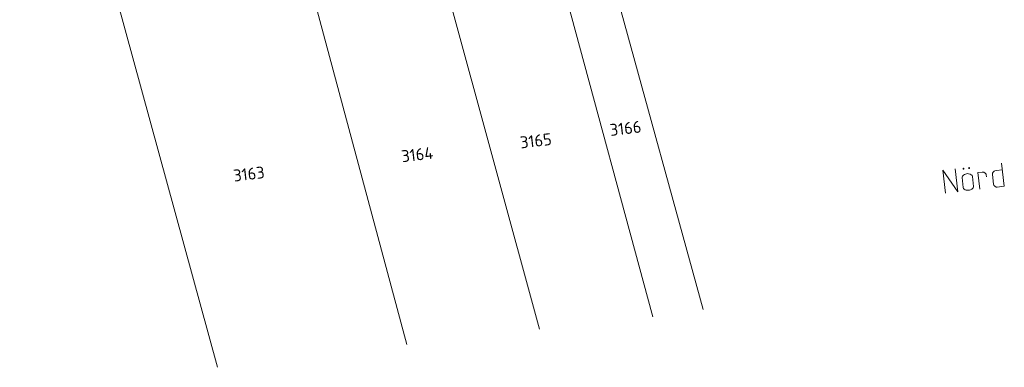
# Model space of a CAD drawing. Header units: metres. Extents: x 3425540 to 3446143, y 5432760 to 5444637.
# Tile 246 of 256: x 3438655 to 3438803, y 5439327 to 5439379. Entities that reach past the tile are written whole.
import ezdxf
from ezdxf.enums import TextEntityAlignment as Align

# ---------------------------------------------------------------- set-up
doc = ezdxf.new("R2010")
doc.units = ezdxf.units.M
doc.layers.add('B_Bestand', color=9, linetype='Continuous', lineweight=18)
doc.layers.add('B_Flurgrenzen', color=9, linetype='Continuous', lineweight=18)
doc.styles.get("Standard").update_dxf_attribs({"font": 'isocpeur.ttf'})

msp = doc.modelspace()

# ---------------------------------------------------------------- linework, layer by layer
at = {"layer": 'B_Bestand'}
for p, q in [((3438800.11, 5439356.34), (3438799.43, 5439356.26)), ((3438803.14, 5439356.7), (3438802.21, 5439356.59)), ((3438803.43, 5439354.21), (3438803.02, 5439357.68)), ((3438797.24, 5439354), (3438797.06, 5439355.51)), ((3438798.62, 5439355.69), (3438798.8, 5439354.19)), ((3438799.72, 5439353.77), (3438799.43, 5439356.26)), ((3438800.71, 5439355.94), (3438800.75, 5439355.64)), ((3438801.82, 5439354.49), (3438801.63, 5439356.02)), ((3438802.34, 5439354.08), (3438803.43, 5439354.21))]:
    msp.add_line(p, q, dxfattribs=at)
for points in [[(3438794.58, 5439353.16), (3438794.17, 5439356.64), (3438796.44, 5439353.38), (3438796.03, 5439356.86)], [(3438797.23, 5439356.91), (3438797.2, 5439356.88), (3438797.21, 5439356.83), (3438797.24, 5439356.8), (3438797.3, 5439356.81), (3438797.32, 5439356.84), (3438797.31, 5439356.9), (3438797.28, 5439356.92), (3438797.23, 5439356.91)], [(3438798.08, 5439357.01), (3438798.05, 5439356.98), (3438798.06, 5439356.93), (3438798.09, 5439356.91), (3438798.14, 5439356.91), (3438798.17, 5439356.94), (3438798.16, 5439357), (3438798.13, 5439357.02), (3438798.08, 5439357.01)], [(3438800.11, 5439356.34), (3438800.28, 5439356.33), (3438800.34, 5439356.31), (3438800.4, 5439356.29), (3438800.48, 5439356.25), (3438800.55, 5439356.2), (3438800.64, 5439356.1), (3438800.67, 5439356.05), (3438800.71, 5439355.94)], [(3438802.21, 5439356.59), (3438801.99, 5439356.53), (3438801.89, 5439356.47), (3438801.84, 5439356.43), (3438801.74, 5439356.31), (3438801.67, 5439356.19), (3438801.65, 5439356.13), (3438801.63, 5439356.02)], [(3438798.62, 5439355.69), (3438798.58, 5439355.83), (3438798.51, 5439355.9), (3438798.45, 5439355.95), (3438798.28, 5439356.04), (3438798.05, 5439356.1), (3438797.91, 5439356.11), (3438797.74, 5439356.09), (3438797.42, 5439355.99), (3438797.27, 5439355.89), (3438797.12, 5439355.74), (3438797.07, 5439355.65), (3438797.06, 5439355.51)], [(3438798.8, 5439354.19), (3438798.79, 5439354.05), (3438798.74, 5439353.96), (3438798.7, 5439353.9), (3438798.54, 5439353.77), (3438798.34, 5439353.66), (3438798.2, 5439353.62), (3438798.04, 5439353.6), (3438797.87, 5439353.61), (3438797.7, 5439353.61), (3438797.53, 5439353.68), (3438797.35, 5439353.79), (3438797.28, 5439353.87), (3438797.24, 5439354)], [(3438802.34, 5439354.08), (3438802.22, 5439354.09), (3438802.14, 5439354.11), (3438802.05, 5439354.16), (3438801.99, 5439354.2), (3438801.96, 5439354.23), (3438801.89, 5439354.3), (3438801.86, 5439354.36), (3438801.82, 5439354.49), (3438801.81, 5439354.52)]]:
    msp.add_lwpolyline(points, dxfattribs=at)
for points, knots in [([(3438280.13, 5439336.56), (3438288.95, 5439337.52), (3438297.77, 5439338.48), (3438306.59, 5439339.44), (3438312.5, 5439340.08), (3438318.4, 5439340.77), (3438324.3, 5439341.44), (3438330.33, 5439342.11), (3438336.37, 5439342.75), (3438342.4, 5439343.44), (3438346.93, 5439343.95), (3438351.44, 5439344.58), (3438355.96, 5439345.12), (3438363.1, 5439345.98), (3438370.24, 5439346.77), (3438377.38, 5439347.63), (3438380.38, 5439347.99), (3438383.38, 5439348.36), (3438386.38, 5439348.75), (3438390.66, 5439349.3), (3438394.94, 5439349.87), (3438399.21, 5439350.44), (3438404.5, 5439351.15), (3438409.78, 5439351.93), (3438415.06, 5439352.64), (3438420.49, 5439353.36), (3438425.93, 5439354.02), (3438431.36, 5439354.75), (3438438.52, 5439355.73), (3438445.68, 5439356.72), (3438452.84, 5439357.7), (3438459.77, 5439358.64), (3438466.7, 5439359.6), (3438473.64, 5439360.52), (3438480.43, 5439361.42), (3438487.22, 5439362.27), (3438494.02, 5439363.14), (3438501.76, 5439364.13), (3438509.51, 5439365.1), (3438517.25, 5439366.09), (3438526.31, 5439367.24), (3438535.35, 5439368.52), (3438544.4, 5439369.71), (3438549.95, 5439370.44), (3438555.52, 5439370.99), (3438561.06, 5439371.78), (3438566.13, 5439372.5), (3438571.19, 5439373.26), (3438576.26, 5439374.03), (3438581.66, 5439374.84), (3438587.07, 5439375.66), (3438592.48, 5439376.47), (3438594.97, 5439376.85), (3438597.47, 5439377.22), (3438599.96, 5439377.6), (3438614.65, 5439379.8), (3438629.31, 5439382.16), (3438644.04, 5439384.11), (3438651.99, 5439385.16), (3438659.98, 5439385.88), (3438667.95, 5439386.8), (3438672.63, 5439387.34), (3438677.32, 5439387.89), (3438682, 5439388.43), (3438688.39, 5439389.15), (3438694.78, 5439389.77), (3438701.17, 5439390.49), (3438707.24, 5439391.18), (3438713.32, 5439391.89), (3438719.39, 5439392.63), (3438725, 5439393.3), (3438730.61, 5439393.97), (3438736.22, 5439394.69), (3438742.96, 5439395.55), (3438749.7, 5439396.42), (3438756.44, 5439397.28)], [0, 0, 0, 0, 0.055433, 0.055433, 0.055433, 0.092534, 0.092534, 0.092534, 0.130459, 0.130459, 0.130459, 0.158912, 0.158912, 0.158912, 0.203822, 0.203822, 0.203822, 0.222703, 0.222703, 0.222703, 0.24967, 0.24967, 0.24967, 0.282983, 0.282983, 0.282983, 0.317213, 0.317213, 0.317213, 0.362368, 0.362368, 0.362368, 0.406065, 0.406065, 0.406065, 0.448859, 0.448859, 0.448859, 0.497634, 0.497634, 0.497634, 0.55466, 0.55466, 0.55466, 0.58962, 0.58962, 0.58962, 0.621617, 0.621617, 0.621617, 0.655778, 0.655778, 0.655778, 0.671536, 0.671536, 0.671536, 0.764324, 0.764324, 0.764324, 0.814426, 0.814426, 0.814426, 0.843886, 0.843886, 0.843886, 0.884028, 0.884028, 0.884028, 0.922241, 0.922241, 0.922241, 0.957536, 0.957536, 0.957536, 1, 1, 1, 1]), ([(3438757.97, 5439394.42), (3438747.87, 5439393.21), (3438737.77, 5439392), (3438727.67, 5439390.79), (3438718.58, 5439389.7), (3438709.48, 5439388.7), (3438700.39, 5439387.63), (3438693.26, 5439386.79), (3438686.12, 5439385.92), (3438678.98, 5439385.08), (3438670.78, 5439384.1), (3438662.56, 5439383.21), (3438654.36, 5439382.23), (3438647.11, 5439381.37), (3438639.88, 5439380.38), (3438632.64, 5439379.48), (3438629.09, 5439379.03), (3438625.53, 5439378.72), (3438621.99, 5439378.22), (3438616.1, 5439377.39), (3438610.26, 5439376.25), (3438604.39, 5439375.34), (3438593.19, 5439373.6), (3438582, 5439371.87), (3438570.8, 5439370.15), (3438563.2, 5439368.99), (3438555.62, 5439367.76), (3438548, 5439366.71), (3438538.21, 5439365.35), (3438528.37, 5439364.32), (3438518.55, 5439363.15), (3438514.07, 5439362.61), (3438509.58, 5439362.11), (3438505.09, 5439361.58), (3438504.01, 5439361.45), (3438502.78, 5439361.52), (3438501.89, 5439360.89), (3438501.39, 5439360.54), (3438500.89, 5439360.18), (3438500.39, 5439359.83)], [0, 0, 0, 0, 0.117312, 0.117312, 0.117312, 0.222854, 0.222854, 0.222854, 0.305755, 0.305755, 0.305755, 0.401029, 0.401029, 0.401029, 0.485187, 0.485187, 0.485187, 0.526395, 0.526395, 0.526395, 0.594952, 0.594952, 0.594952, 0.725598, 0.725598, 0.725598, 0.814226, 0.814226, 0.814226, 0.928249, 0.928249, 0.928249, 0.980356, 0.980356, 0.980356, 0.992919, 0.992919, 0.992919, 1, 1, 1, 1])]:
    msp.add_open_spline(points, degree=3, knots=knots, dxfattribs=at)
at = {"layer": 'B_Flurgrenzen'}
for p, q in [((3438735.12, 5439390.97), (3438750.39, 5439334.55)), ((3438742.52, 5439391.75), (3438758.01, 5439335.66)), ((3438717.96, 5439388.78), (3438733.28, 5439332.67)), ((3438698.2, 5439386.57), (3438713.29, 5439330.35)), ((3438669.38, 5439382.92), (3438684.69, 5439326.93))]:
    msp.add_line(p, q, dxfattribs=at)

# ---------------------------------------------------------------- texts
for s, p in [('3166', (3438746.28, 5439362.95)), ('3165', (3438732.75, 5439361.07)), ('3164', (3438714.85, 5439358.99)), ('3163', (3438689.45, 5439356.07))]:
    msp.add_text(s, height=1.8, rotation=6.75, dxfattribs=at).set_placement(p, align=Align.MIDDLE)

doc.saveas('drawing.dxf')
